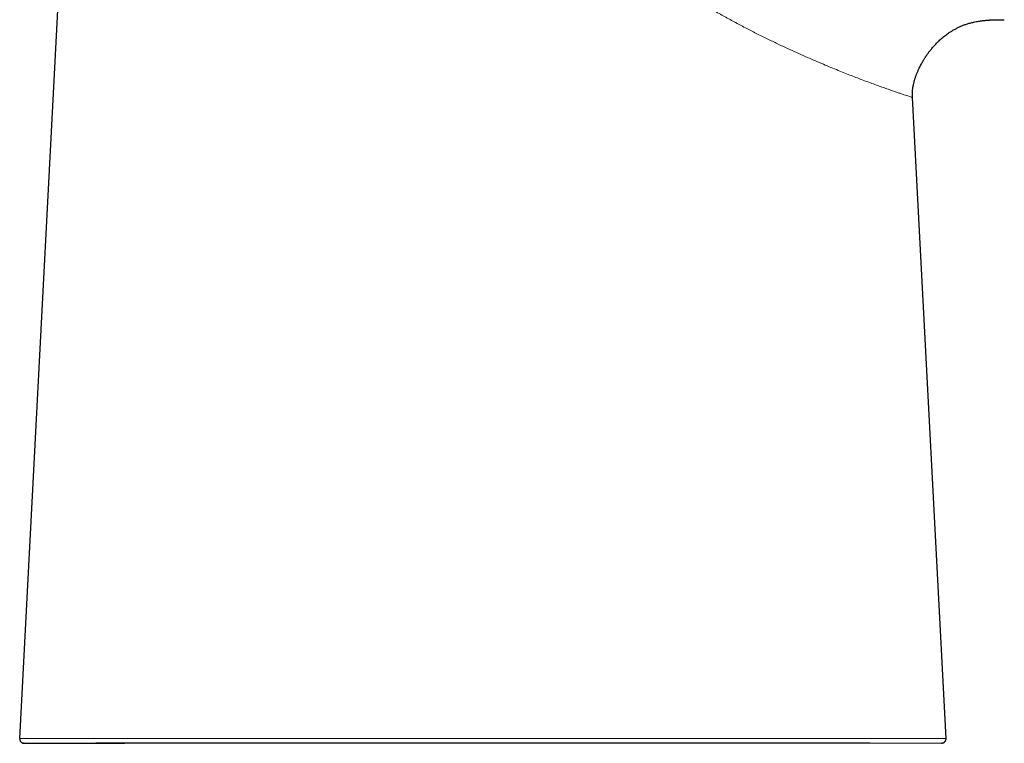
# Model space of a CAD drawing. Header units: millimetres. Extents: x 8 to 960, y 12 to 931.
# Tile 8 of 175: x 396 to 452, y 630 to 671. Entities that reach past the tile are written whole.
import ezdxf

# ---------------------------------------------------------------- set-up
doc = ezdxf.new("R2010")
doc.units = ezdxf.units.MM

msp = doc.modelspace()

# ---------------------------------------------------------------- linework, layer by layer
at = {"color": 7, "linetype": 'Continuous', "lineweight": 30}
for p, q in [((396.328, 630.117), (402.051, 739.603)), ((448.968, 630.129), (447.067, 666.523)), ((448.968, 630.127), (448.969, 630.127)), ((396.577, 629.854), (396.551, 629.856)), ((444.629, 629.855), (400.657, 629.855))]:
    msp.add_line(p, q, dxfattribs=at)
at = {"color": 8, "linetype": 'Continuous', "lineweight": 0}
msp.add_line((448.958, 630.127), (448.968, 630.127), dxfattribs=at)
for points, knots in [([(447.067, 666.523), (447.064, 666.524), (447.059, 666.526), (447.019, 666.539), (446.953, 666.561), (446.858, 666.592), (446.733, 666.633), (446.578, 666.686), (446.399, 666.746), (446.201, 666.814), (445.985, 666.888), (445.744, 666.972), (445.474, 667.067), (445.176, 667.174), (444.848, 667.293), (444.49, 667.425), (444.127, 667.562), (443.764, 667.7), (443.409, 667.838), (443.032, 667.987), (442.635, 668.147), (442.217, 668.319), (441.778, 668.503), (441.32, 668.699), (440.843, 668.908), (440.348, 669.13), (439.817, 669.374), (439.25, 669.642), (438.646, 669.936), (438.031, 670.245), (437.406, 670.568), (436.777, 670.904), (436.147, 671.252), (435.516, 671.612), (434.883, 671.985), (434.186, 672.41), (433.427, 672.892), (432.61, 673.436), (431.8, 674.002), (430.997, 674.589), (430.205, 675.199), (429.425, 675.831), (428.66, 676.484), (427.911, 677.159), (427.18, 677.856), (426.469, 678.575), (425.779, 679.315), (425.113, 680.076), (424.471, 680.859), (423.856, 681.663), (423.27, 682.487), (422.714, 683.332), (422.189, 684.197), (421.699, 685.08), (421.244, 685.982), (420.825, 686.901), (420.462, 687.797), (420.149, 688.668), (419.882, 689.51), (419.648, 690.362), (419.448, 691.222), (419.283, 692.09), (419.153, 692.964), (419.056, 693.842), (419.022, 694.431), (419.005, 694.725)], [0, 0, 0, 0, 0.017857, 0.035711, 0.05357, 0.071432, 0.089292, 0.107147, 0.124997, 0.140613, 0.15623, 0.171861, 0.187497, 0.20313, 0.218758, 0.234377, 0.249993, 0.262489, 0.274993, 0.287498, 0.3, 0.3125, 0.324998, 0.337499, 0.35, 0.362501, 0.375006, 0.389013, 0.403018, 0.417012, 0.431003, 0.444997, 0.458746, 0.472501, 0.486259, 0.500015, 0.517869, 0.535717, 0.553568, 0.571423, 0.589282, 0.607143, 0.625003, 0.64286, 0.660716, 0.678573, 0.69643, 0.714285, 0.732141, 0.749997, 0.767856, 0.785717, 0.803576, 0.821433, 0.839287, 0.857139, 0.874994, 0.890621, 0.906248, 0.921875, 0.9375, 0.953125, 0.96875, 0.984375, 1, 1, 1, 1]), ([(448.958, 630.127), (448.937, 630.127), (448.894, 630.127), (448.716, 630.127), (448.437, 630.128), (448.042, 630.128), (447.546, 630.129), (446.955, 630.129), (446.282, 630.13), (445.544, 630.13), (444.767, 630.13), (443.982, 630.131), (443.11, 630.131), (442.151, 630.13), (441.114, 630.13), (440.013, 630.129), (438.859, 630.129), (437.533, 630.128), (436.027, 630.127), (434.341, 630.126), (432.513, 630.125), (430.545, 630.124), (428.443, 630.124), (426.329, 630.123), (424.211, 630.122), (422.091, 630.122), (419.972, 630.122), (417.856, 630.121), (415.748, 630.121), (413.654, 630.122), (411.699, 630.122), (409.889, 630.122), (408.228, 630.122), (406.754, 630.123), (405.465, 630.123), (404.354, 630.123), (403.306, 630.123), (402.335, 630.123), (401.448, 630.123), (400.648, 630.122), (399.936, 630.122), (399.238, 630.121), (398.578, 630.12), (397.98, 630.12), (397.461, 630.119), (397.033, 630.118), (396.7, 630.118), (396.48, 630.117), (396.36, 630.117), (396.346, 630.117), (396.34, 630.117)], [0, 0, 0, 0, 0.025093, 0.0502, 0.075323, 0.100465, 0.125631, 0.146634, 0.167662, 0.188722, 0.204538, 0.220377, 0.23623, 0.252091, 0.267945, 0.283777, 0.299588, 0.315384, 0.336413, 0.357418, 0.378394, 0.403541, 0.428666, 0.453778, 0.478873, 0.503951, 0.529037, 0.55414, 0.579259, 0.604396, 0.629555, 0.650553, 0.671571, 0.692612, 0.708424, 0.724263, 0.740107, 0.755959, 0.77182, 0.787667, 0.803482, 0.819283, 0.840328, 0.861334, 0.882318, 0.907476, 0.932606, 0.957718, 0.982818, 1, 1, 1, 1]), ([(448.709, 629.864), (448.726, 629.865), (448.763, 629.867), (448.816, 629.886), (448.866, 629.917), (448.909, 629.96), (448.94, 630.013), (448.958, 630.07), (448.958, 630.108), (448.958, 630.127)], [0, 0, 0, 0, 0.130408, 0.269867, 0.415499, 0.56351, 0.716541, 0.863169, 1, 1, 1, 1]), ([(448.969, 630.127), (448.968, 630.127), (448.967, 630.127), (448.961, 630.127), (448.958, 630.127)], [0, 0, 0, 0, 0.49996, 1, 1, 1, 1]), ([(448.709, 629.864), (448.703, 629.864), (448.692, 629.864), (448.661, 629.864), (448.621, 629.864), (448.569, 629.864), (448.505, 629.864), (448.43, 629.864), (448.342, 629.864), (448.241, 629.864), (448.131, 629.864), (448.013, 629.864), (447.888, 629.864), (447.751, 629.863), (447.602, 629.863), (447.44, 629.863), (447.264, 629.863), (447.074, 629.863), (446.877, 629.863), (446.672, 629.863), (446.463, 629.863), (446.24, 629.863), (446.003, 629.863), (445.754, 629.863), (445.491, 629.863), (445.216, 629.863), (444.925, 629.863), (444.64, 629.863), (444.363, 629.863), (444.096, 629.863), (443.82, 629.863), (443.534, 629.863), (443.239, 629.863), (442.935, 629.863), (442.624, 629.863), (442.303, 629.863), (441.953, 629.862), (441.573, 629.862), (441.161, 629.862), (440.738, 629.862), (440.305, 629.862), (439.863, 629.862), (439.412, 629.862), (438.938, 629.862), (438.442, 629.862), (437.921, 629.862), (437.394, 629.862), (436.861, 629.862), (436.321, 629.861), (435.777, 629.861), (435.227, 629.861), (434.674, 629.861), (434.117, 629.861), (433.559, 629.861), (433.003, 629.861), (432.447, 629.861), (431.889, 629.861), (431.273, 629.86), (430.599, 629.86), (429.866, 629.86), (429.131, 629.86), (428.394, 629.86), (427.656, 629.86), (426.917, 629.86), (426.151, 629.86), (425.361, 629.859), (424.544, 629.859), (423.728, 629.859), (422.911, 629.859), (422.119, 629.859), (421.353, 629.859), (420.612, 629.858), (419.872, 629.858), (419.132, 629.858), (418.398, 629.858), (417.669, 629.858), (416.945, 629.858), (416.223, 629.858), (415.529, 629.857), (414.861, 629.857), (414.222, 629.857), (413.585, 629.857), (412.95, 629.857), (412.318, 629.857), (411.689, 629.857), (411.064, 629.857), (410.465, 629.857), (409.891, 629.856), (409.343, 629.856), (408.8, 629.856), (408.263, 629.856), (407.734, 629.856), (407.216, 629.856), (406.707, 629.856), (406.206, 629.856), (405.747, 629.856), (405.327, 629.856), (404.946, 629.855), (404.572, 629.855), (404.205, 629.855), (403.849, 629.855), (403.503, 629.855), (403.169, 629.855), (402.843, 629.855), (402.508, 629.855), (402.166, 629.855), (401.819, 629.855), (401.486, 629.855), (401.167, 629.855), (400.861, 629.855), (400.569, 629.855), (400.281, 629.855), (399.999, 629.854), (399.724, 629.854), (399.463, 629.854), (399.217, 629.854), (398.985, 629.854), (398.766, 629.854), (398.561, 629.854), (398.368, 629.854), (398.187, 629.854), (398.019, 629.854), (397.864, 629.854), (397.72, 629.854), (397.586, 629.854), (397.45, 629.854), (397.315, 629.854), (397.183, 629.854), (397.065, 629.854), (396.962, 629.854), (396.872, 629.854), (396.795, 629.854), (396.728, 629.854), (396.672, 629.854), (396.629, 629.854), (396.599, 629.854), (396.581, 629.854), (396.578, 629.854), (396.577, 629.854)], [0, 0, 0, 0, 0.008782, 0.017563, 0.026344, 0.035124, 0.043904, 0.052527, 0.061152, 0.069776, 0.078401, 0.086102, 0.093802, 0.101503, 0.109202, 0.116901, 0.1246, 0.132301, 0.140001, 0.146901, 0.1538, 0.160699, 0.167598, 0.174498, 0.181275, 0.18805, 0.194825, 0.2016, 0.207021, 0.212442, 0.217863, 0.223284, 0.228704, 0.234029, 0.239353, 0.244677, 0.25, 0.256271, 0.262543, 0.268816, 0.275088, 0.28136, 0.287631, 0.293903, 0.300803, 0.307702, 0.314601, 0.321499, 0.328398, 0.335297, 0.342197, 0.349097, 0.355997, 0.362895, 0.369671, 0.376447, 0.383223, 0.389999, 0.3988, 0.4076, 0.416399, 0.425199, 0.434, 0.4428, 0.4516, 0.46128, 0.47096, 0.48064, 0.49032, 0.5, 0.508781, 0.517563, 0.526344, 0.535125, 0.543905, 0.552529, 0.561153, 0.569777, 0.578401, 0.586101, 0.593802, 0.601502, 0.609202, 0.616902, 0.624602, 0.632303, 0.640004, 0.646905, 0.653804, 0.660702, 0.6676, 0.674497, 0.681271, 0.688045, 0.694821, 0.701599, 0.707023, 0.712446, 0.717869, 0.72329, 0.728709, 0.734031, 0.739352, 0.744674, 0.749997, 0.756269, 0.762542, 0.768816, 0.77509, 0.781361, 0.787631, 0.793901, 0.800798, 0.807698, 0.8146, 0.821502, 0.828404, 0.835303, 0.8422, 0.849097, 0.855994, 0.862891, 0.869667, 0.876443, 0.883221, 0.889998, 0.8988, 0.907601, 0.916401, 0.9252, 0.933999, 0.942798, 0.951598, 0.961278, 0.970959, 0.980641, 0.990321, 1, 1, 1, 1])]:
    msp.add_open_spline(points, degree=3, knots=knots, dxfattribs=at)
at = {"color": 7, "linetype": 'Continuous', "lineweight": 30}
for points, knots in [([(447.067, 666.523), (447.064, 666.574), (447.059, 666.675), (447.059, 666.824), (447.068, 666.967), (447.085, 667.102), (447.106, 667.219), (447.127, 667.317), (447.147, 667.399), (447.168, 667.476), (447.19, 667.552), (447.214, 667.628), (447.248, 667.729), (447.295, 667.855), (447.356, 668.004), (447.416, 668.136), (447.472, 668.251), (447.522, 668.349), (447.571, 668.442), (447.619, 668.528), (447.665, 668.607), (447.709, 668.679), (447.749, 668.745), (447.782, 668.797), (447.808, 668.837), (447.831, 668.872), (447.859, 668.916), (447.896, 668.969), (447.94, 669.032), (447.989, 669.099), (448.043, 669.169), (448.101, 669.243), (448.164, 669.32), (448.232, 669.399), (448.305, 669.481), (448.381, 669.562), (448.469, 669.652), (448.567, 669.748), (448.675, 669.847), (448.784, 669.941), (448.893, 670.029), (449.002, 670.111), (449.12, 670.195), (449.252, 670.282), (449.4, 670.371), (449.558, 670.457), (449.727, 670.539), (449.902, 670.614), (450.087, 670.682), (450.28, 670.743), (450.456, 670.79), (450.611, 670.824), (450.741, 670.849), (450.869, 670.87), (450.98, 670.886), (451.072, 670.897), (451.148, 670.905), (451.217, 670.912), (451.279, 670.917), (451.332, 670.921), (451.37, 670.924), (451.395, 670.925), (451.415, 670.926), (451.442, 670.928), (451.483, 670.93), (451.536, 670.933), (451.603, 670.936), (451.683, 670.939), (451.776, 670.941), (451.883, 670.943), (452.002, 670.944), (452.135, 670.945), (452.229, 670.945), (452.277, 670.945)], [0, 0, 0, 0, 0.019695, 0.038591, 0.057016, 0.074695, 0.09106, 0.10322, 0.113735, 0.123872, 0.13414, 0.144509, 0.154948, 0.17591, 0.196775, 0.217289, 0.232043, 0.246074, 0.259363, 0.271917, 0.283773, 0.295004, 0.30572, 0.316075, 0.322866, 0.329504, 0.336024, 0.345763, 0.355725, 0.366179, 0.377356, 0.389437, 0.402557, 0.416811, 0.43226, 0.448621, 0.464523, 0.484826, 0.504194, 0.522736, 0.540572, 0.557835, 0.574882, 0.596093, 0.618217, 0.641273, 0.665293, 0.690441, 0.715212, 0.741296, 0.768754, 0.785605, 0.80297, 0.820074, 0.835653, 0.84641, 0.856255, 0.865176, 0.873166, 0.880177, 0.885611, 0.887662, 0.889664, 0.893164, 0.898321, 0.90514, 0.913629, 0.923796, 0.935647, 0.949191, 0.964432, 0.98137, 1, 1, 1, 1]), ([(396.331, 630.117), (396.331, 630.101), (396.332, 630.071), (396.34, 630.033), (396.35, 630.006), (396.358, 629.99), (396.363, 629.981), (396.368, 629.972), (396.375, 629.961), (396.384, 629.949), (396.393, 629.938), (396.404, 629.926), (396.419, 629.911), (396.439, 629.896), (396.464, 629.881), (396.492, 629.868), (396.522, 629.859), (396.541, 629.856), (396.551, 629.855)], [0, 0, 0, 0, 0.0561456, 0.1021566, 0.1357925, 0.1558184, 0.164544, 0.1727959, 0.1924636, 0.2180737, 0.2505926, 0.2904796, 0.3379728, 0.4300777, 0.5422576, 0.6746223, 0.8272044, 1, 1, 1, 1]), ([(448.721, 629.865), (448.724, 629.865), (448.73, 629.865), (448.742, 629.866), (448.756, 629.868), (448.771, 629.87), (448.788, 629.874), (448.803, 629.878), (448.815, 629.883), (448.822, 629.886), (448.833, 629.891), (448.849, 629.9), (448.866, 629.911), (448.881, 629.923), (448.891, 629.932), (448.899, 629.94), (448.907, 629.948), (448.918, 629.962), (448.932, 629.981), (448.946, 630.008), (448.96, 630.042), (448.969, 630.082), (448.969, 630.111), (448.969, 630.127)], [0, 0, 0, 0, 0.1228935, 0.2545317, 0.3795708, 0.4980415, 0.6099816, 0.7154377, 0.7533241, 0.7895491, 0.8197253, 0.8438131, 0.8632711, 0.8721048, 0.8808748, 0.8853817, 0.8911244, 0.900644, 0.9139911, 0.9310163, 0.9514112, 0.9746551, 1, 1, 1, 1]), ([(396.548, 629.855), (396.549, 629.855), (396.55, 629.855), (396.556, 629.855), (396.564, 629.855), (396.571, 629.855), (396.574, 629.855)], [0, 0, 0, 0, 0.275485, 0.540039, 0.793646, 1, 1, 1, 1]), ([(396.577, 629.854), (396.578, 629.854), (396.58, 629.854), (396.596, 629.854), (396.622, 629.854), (396.659, 629.854), (396.708, 629.854), (396.769, 629.854), (396.842, 629.854), (396.928, 629.854), (397.023, 629.854), (397.127, 629.854), (397.239, 629.854), (397.363, 629.854), (397.499, 629.854), (397.648, 629.854), (397.81, 629.854), (397.987, 629.854), (398.172, 629.854), (398.364, 629.854), (398.561, 629.854), (398.772, 629.854), (398.997, 629.854), (399.235, 629.854), (399.486, 629.854), (399.751, 629.854), (400.031, 629.854), (400.306, 629.854), (400.575, 629.854), (400.833, 629.854), (401.102, 629.854), (401.381, 629.854), (401.67, 629.855), (401.969, 629.855), (402.18, 629.855), (402.294, 629.855), (402.303, 629.855)], [0, 0, 0, 0, 0.036617, 0.073238, 0.10986, 0.146478, 0.183094, 0.219056, 0.25502, 0.29099, 0.326961, 0.359075, 0.391184, 0.423289, 0.455395, 0.487508, 0.519624, 0.551739, 0.583851, 0.612622, 0.641393, 0.670164, 0.698933, 0.727699, 0.755951, 0.784206, 0.81247, 0.840739, 0.863353, 0.885962, 0.908566, 0.931164, 0.953759, 0.975954, 0.998152, 1, 1, 1, 1]), ([(448.71, 629.864), (448.712, 629.864), (448.72, 629.864), (448.721, 629.864), (448.713, 629.864), (448.709, 629.864)], [0, 0, 0, 0, 0.169546, 0.584765, 1, 1, 1, 1])]:
    msp.add_open_spline(points, degree=3, knots=knots, dxfattribs=at)

doc.saveas('drawing.dxf')
